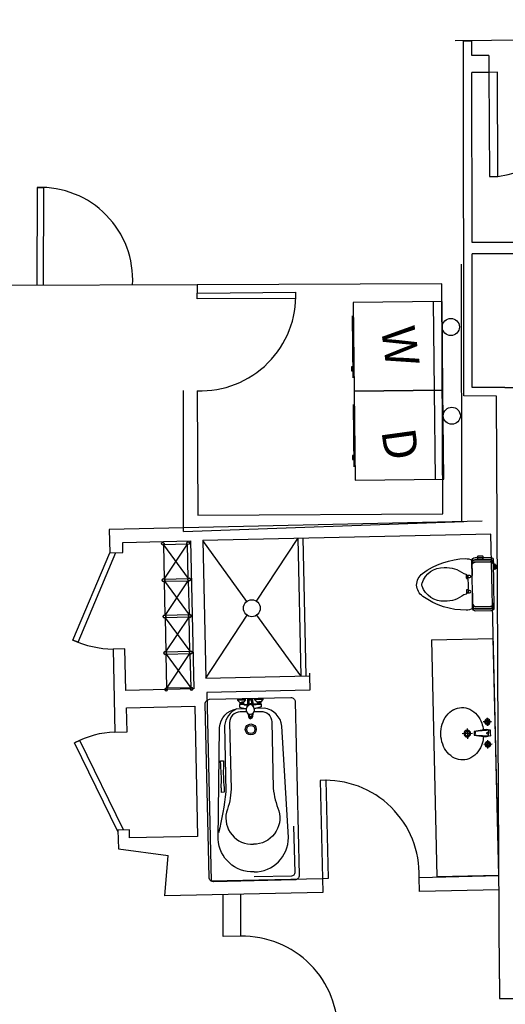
# Model space of a CAD drawing. Header units: inches. Extents: x -3371 to 2763, y -983 to 646.
# Tile 3 of 96: x -2447 to -2275, y -662 to -312. Entities that reach past the tile are written whole.
import ezdxf

# ---------------------------------------------------------------- set-up
doc = ezdxf.new("R2010")
doc.units = ezdxf.units.IN
doc.header["$LTSCALE"] = 12
doc.header["$MEASUREMENT"] = 0
for name, color, linetype in [('0EMPORARY', 7, 'Continuous'), ('2', 2, 'Continuous'), ('3', 3, 'Continuous'), ('4', 4, 'Continuous'), ('7', 7, 'Continuous'), ('White', 7, 'Continuous'), ('图层1', 1, 'Continuous'), ('图层8', 8, 'Continuous')]:
    doc.layers.add(name, color=color, linetype=linetype)
doc.styles.get("Standard").update_dxf_attribs({"font": 'arial.ttf'})

# ---------------------------------------------------------------- blocks, each defined once
blk = doc.blocks.new('A$C7DFC5FE8')
at = {"layer": '3', "color": 251}
for points in [[(217.1, 453.7, 0.293273), (188.6, 472), (55.6, 472, 0.293273), (27.1, 453.7)], [(217.1, 434.5, 0.293273), (188.6, 452.7), (55.6, 452.7, 0.293273), (27.1, 434.5)], [(217.1, 72.3, -0.293273), (188.6, 54), (55.6, 54, -0.293273), (27.1, 72.3)], [(217.1, 53, -0.293273), (188.6, 34.7), (55.6, 34.7, -0.293273), (27.1, 53)]]:
    blk.add_lwpolyline(points, format="xyb", dxfattribs=at)
at = {"layer": '4', "color": 6}
for p, q in [((217.1, 331), (217.1, 462.4)), ((217.1, 44.4), (217.1, 173.6))]:
    blk.add_line(p, q, dxfattribs=at)
for points in [[(217.1, 327.5), (217.1, 44.4, -0.414214), (188.6, 15.9), (55.6, 15.9, -0.414214), (27.1, 44.4), (27.1, 253.4), (27.1, 462.4, -0.414214), (55.6, 490.9), (188.6, 490.9, -0.414214), (217.1, 462.4), (217.1, 327.5)], [(216.7, 467.1, -0.156905), (272.9, 482, -0.159185), (657.2, 354.7, -0.233115), (711.2, 253.4, -0.233115), (657.2, 152, -0.159185), (272.9, 24.7, -0.156905), (216.7, 39.6)]]:
    blk.add_lwpolyline(points, format="xyb", dxfattribs=at)
for points in [[(663.1, 237, -0.336129), (464, 101.9, -0.186314), (291.8, 156.7), (272.6, 161.8, -0.339177), (269.1, 166.4), (269.1, 195.4, 0.414214), (264.4, 200.2), (263.8, 200.2, -0.414214), (254.3, 209.7), (254.3, 250.6), (254.3, 291.5, -0.414214), (263.8, 301), (264.4, 301, 0.414214), (269.1, 305.7), (269.1, 334.7, -0.339177), (272.6, 339.3), (291.8, 344.5, -0.186314), (464, 399.2, -0.336129), (663.1, 264.2, -0.194426)], [(129.1, 33.1), (156.4, 33.1, -0.414214), (165.9, 23.6), (165.9, 9.5, -0.414214), (156.4, 0), (129.1, 0, -0.414214), (119.6, 9.5), (119.6, 23.6, -0.414214)]]:
    blk.add_lwpolyline(points, format="xyb", close=True, dxfattribs=at)
at = {"layer": '4', "color": 251}
blk.add_lwpolyline([(217.1, 331), (217.1, 327.5)], dxfattribs=at)
at = {"layer": '7', "color": 251}
for p, q in [((0, 107.1), (7.8, 107.1)), ((7.8, 100.1), (0, 100.1)), ((7.7, 93.9), (0, 93.9)), ((7.8, 111.4), (7.8, 88.9))]:
    blk.add_line(p, q, dxfattribs=at)
for points in [[(217.1, 440.6, 0.414214), (188.6, 469.1), (55.6, 469.1, 0.414214), (27.1, 440.6)], [(217.1, 421.4, 0.414214), (188.6, 449.9), (55.6, 449.9, 0.414214), (27.1, 421.4)], [(27, 104.5, 0.288575), (17.3, 122, 0.464141), (7.8, 116.6), (7.8, 111.4), (0, 111.4), (0, 88.9), (0, 88.9), (7.8, 88.9), (7.8, 83.7, 0.464141), (17.3, 78.2, 0.288575), (27, 95.7)], [(217.1, 85.3, -0.414214), (188.6, 56.8), (55.6, 56.8, -0.414214), (27.1, 85.3)], [(217.1, 66.1, -0.414214), (188.6, 37.6), (55.6, 37.6, -0.414214), (27.1, 66.1)]]:
    blk.add_lwpolyline(points, format="xyb", dxfattribs=at)
at = {"layer": '7', "color": 6}
for points in [[(269.1, 329.3), (241.5, 329.3, 1), (241.5, 307), (252.4, 307)], [(269.1, 171.9), (241.5, 171.9, -1), (241.5, 194.2), (252.4, 194.2)]]:
    blk.add_lwpolyline(points, format="xyb", dxfattribs=at)
for points in [[(257.2, 322.6), (262.2, 322.6, -0.414214), (266.9, 317.8), (266.9, 307.6, -0.414214), (262.2, 302.8), (257.2, 302.8, -0.414214), (252.4, 307.6), (252.4, 317.8, -0.414214)], [(257.2, 178.6), (262.2, 178.6, 0.414214), (266.9, 183.3), (266.9, 193.6, 0.414214), (262.2, 198.3), (257.2, 198.3, 0.414214), (252.4, 193.6), (252.4, 183.3, 0.414214)]]:
    blk.add_lwpolyline(points, format="xyb", close=True, dxfattribs=at)
at = {"layer": '7', "color": 251}
for centre, radius, start, end in [((-11.7, 91.4), 29.9, 332.88179, 49.14204), ((-29.2, 102.4), 50.5, 330.79773, 22.8926)]:
    blk.add_arc(centre, radius, start, end, dxfattribs=at)
blk = doc.blocks.new('A$C09F1173F')
at = {"layer": '2'}
for p, q in [((416, 369.3), (416, 296.3)), ((235, 187.8), (235, 277.9)), ((295.8, 249.5), (403.5, 264.3)), ((403.5, 264.3), (295.8, 249.5)), ((452.5, 332.8), (379.5, 332.8)), ((442.4, 257.8), (403.5, 264.3)), ((280.1, 232.8), (189.9, 232.8)), ((295.8, 249.5), (442.4, 257.8)), ((295.8, 232.8), (295.8, 249.5)), ((295.8, 216.1), (295.8, 232.8)), ((403.5, 201.4), (295.8, 216.1)), ((442.4, 207.8), (295.8, 216.1)), ((305.9, 250), (305.9, 232.8)), ((305.9, 215.7), (305.9, 232.8)), ((442.4, 207.8), (403.5, 201.4)), ((422.7, 256.7), (422.7, 232.8)), ((422.7, 208.9), (422.7, 232.8)), ((442.4, 257.8), (442.4, 232.8)), ((442.4, 232.8), (442.4, 207.8)), ((452.5, 132.8), (379.5, 132.8)), ((416, 96.3), (416, 169.3))]:
    blk.add_line(p, q, dxfattribs=at)
for centre, radius in [((416, 332.8), 25), ((235, 232.8), 30), ((416, 332.8), 15), ((235, 232.8), 20), ((416, 132.8), 25), ((416, 132.8), 15)]:
    blk.add_circle(centre, radius, dxfattribs=at)
for centre, start, end in [((415.3, 234), 350.52523, 189.47477), ((415.3, 231.6), 170.52523, 9.47477)]:
    blk.add_arc(centre, 7.19, start, end, dxfattribs=at)
at = {"layer": '3'}
for centre, radius, start, end in [((209, 272.1), 198.2, 117.40958, 141.38312), ((190, 308.8), 156.9, 90, 117.40958), ((190, 308.8), 156.9, 62.59042, 90), ((171, 272.1), 198.2, 38.61688, 62.59042), ((238.8, 248.3), 236.3, 141.38312, 161.69258), ((141.2, 248.3), 236.3, 18.30742, 38.61688), ((285.6, 232.8), 285.7, 161.69258, 180), ((94.3, 232.8), 285.7, 5.47138, 18.30742), ((285.6, 232.8), 285.7, 180, 198.30742), ((94.3, 232.8), 285.7, 341.69258, 354.52862), ((238.8, 217.3), 236.3, 198.30742, 218.61688), ((141.2, 217.3), 236.3, 321.38312, 341.69258), ((209, 193.5), 198.2, 218.61688, 242.59042), ((190, 156.9), 156.9, 242.59042, 270), ((190, 156.9), 156.9, 270, 297.40958), ((171, 193.5), 198.2, 297.40958, 321.38312)]:
    blk.add_arc(centre, radius, start, end, dxfattribs=at)
blk = doc.blocks.new('A$C3AEF7B81')
at = {"layer": '图层1'}
blk.add_lwpolyline([(31, 36), (381, 36), (381, 536), (31, 536)], close=True, dxfattribs=at)
for centre in [(20, 553), (393, 553), (20, 20), (393, 20)]:
    blk.add_circle(centre, 20, dxfattribs=at)
at = {"layer": '图层8'}
for p, q in [((31, 536), (381, 36)), ((31, 36), (381, 536))]:
    blk.add_line(p, q, dxfattribs=at)
blk = doc.blocks.new('A$C042F07A5')
at = {"xscale": -1}
for p in [(413, 1598), (413, 533)]:
    blk.add_blockref('A$C3AEF7B81', p, dxfattribs=at)
at = {"rotation": 180}
for p in [(413, 1638), (413, 573)]:
    blk.add_blockref('A$C3AEF7B81', p, dxfattribs=at)
blk = doc.blocks.new('Dryer')
at = {"layer": '0EMPORARY', "color": 7, "linetype": 'Continuous'}
for p, q in [((5, 13), (5, -13)), ((31, 13), (5, 13)), ((7.6, -13), (7.6, 13)), ((31, -13), (31, 13)), ((31.25, 9.090682), (31.25, -9.090682)), ((31.728227, 7.017369), (31.25, 7.017369)), ((31.25, 5.821226), (31.728227, 5.821226)), ((31.728227, 5.821226), (31.728227, 7.017369)), ((5, -13), (31, -13))]:
    blk.add_line(p, q, dxfattribs=at)
blk.add_circle((2.5, -5.520038), 2.5, dxfattribs=at)

msp = doc.modelspace()

# ---------------------------------------------------------------- linework, layer by layer
for p, q in [((-874.89, -312.23), (-2292.69, -319.69)), ((-2289.69, -319.69), (-2286.69, -319.69)), ((-2286.64, -330.98), (-2286.67, -330.98)), ((-2441.16, -371.8), (-2438.8, -371.8)), ((-2384.33, -406.34), (-2453.57, -406.58)), ((-2375.01, -637.78), (-2375.09, -622.96)), ((-2368.75, -637.74), (-2368.83, -622.81)), ((-2368.75, -637.74), (-2375.01, -637.78))]:
    msp.add_line(p, q)
msp.add_arc((-2440.05, -404.64), 32.86, 356.8976, 91.9415)
at = {"layer": 'White', "color": 7}
for p, q in [((-2289.55, -445.78), (-2289.69, -319.69)), ((-2286.68, -324.98), (-2286.69, -319.69)), ((-2280.65, -324.93), (-2280.62, -330.93)), ((-2286.61, -391.38), (-2286.67, -330.98)), ((-2441.16, -371.8), (-2441.23, -406.54)), ((-2438.87, -406.55), (-2438.8, -371.8)), ((-2257.32, -391.34), (-2286.61, -391.38)), ((-2261.26, -395.35), (-2286.6, -395.38)), ((-2286.55, -442.81), (-2286.6, -395.38)), ((-2290.26, -490.47), (-2290.38, -399.09)), ((-2297.34, -406.04), (-2384.33, -406.34)), ((-2384.33, -406.34), (-2384.32, -409.37)), ((-2384.32, -409.37), (-2349.25, -408.95)), ((-2297, -487.67), (-2297.34, -406.04)), ((-2384.32, -411.31), (-2384.34, -409.37)), ((-2349.23, -411.19), (-2384.32, -411.31)), ((-2389.21, -494.01), (-2389.18, -443.97)), ((-2384.3, -444.03), (-2384.04, -488.25)), ((-2274.97, -442.91), (-2286.55, -442.81)), ((-2274.97, -442.91), (-2260.66, -442.84)), ((-2277.95, -445.89), (-2289.55, -445.78)), ((-2277.46, -538.38), (-2277.95, -445.89)), ((-2384.04, -488.25), (-2297, -487.67)), ((-2283.08, -490.31), (-2415.53, -493.33)), ((-2389.21, -494.01), (-2289.54, -490.47)), ((-2415.53, -493.33), (-2415.34, -501.52)), ((-2279.93, -494.88), (-2382.31, -497.22)), ((-2363.22, -518.74), (-2348.53, -496.45)), ((-2348.53, -496.45), (-2347.42, -545.28)), ((-2346.77, -496.41), (-2345.66, -545.24)), ((-2277.16, -616.18), (-2279.93, -494.88)), ((-2410.75, -497.85), (-2386.68, -497.3)), ((-2410.67, -501.41), (-2410.75, -497.85)), ((-2386.68, -497.3), (-2385.49, -549.86)), ((-2382.31, -497.22), (-2381.2, -546.05)), ((-2366.63, -518.82), (-2382.31, -497.22)), ((-2428.44, -532.53), (-2415.34, -501.52)), ((-2426.63, -533.34), (-2413.16, -501.47)), ((-2415.34, -501.52), (-2410.67, -501.41)), ((-2381.2, -546.05), (-2366.52, -523.75)), ((-2347.42, -545.28), (-2363.1, -523.67)), ((-2426.63, -533.34), (-2428.44, -532.53)), ((-2301.08, -532.44), (-2279.08, -532.05)), ((-2301.08, -532.44), (-2299.16, -616.68)), ((-2277.16, -616.18), (-2279.08, -532.05)), ((-2409.96, -535.67), (-2414.2, -535.76)), ((-2414.2, -535.76), (-2413.53, -565.2)), ((-2409.63, -550.41), (-2409.96, -535.67)), ((-2277.44, -543.41), (-2277.46, -538.38)), ((-2381.2, -546.05), (-2344.43, -545.21)), ((-2344.4, -544.28), (-2344.43, -545.21)), ((-2344.43, -545.21), (-2344.31, -550.29)), ((-2276.86, -652.86), (-2277.44, -543.41)), ((-2385.49, -549.86), (-2409.63, -550.41)), ((-2344.31, -550.29), (-2380.89, -551.13)), ((-2380.89, -551.13), (-2379.36, -618.08)), ((-2360.96, -553.36), (-2360.95, -553.68)), ((-2409.42, -556.61), (-2385.18, -556.06)), ((-2409.23, -565.1), (-2409.42, -556.61)), ((-2385.18, -556.06), (-2384.13, -602.25)), ((-2413.53, -565.2), (-2409.23, -565.1)), ((-2412.45, -600.48), (-2427.84, -569.07)), ((-2426.01, -568.17), (-2427.82, -569.06)), ((-2410.42, -599.96), (-2426, -568.17)), ((-2375.76, -585.03), (-2375.73, -586.64)), ((-2408.38, -599.91), (-2412.46, -600.01)), ((-2412.46, -600.01), (-2412.3, -606.73)), ((-2408.32, -602.8), (-2408.38, -599.91)), ((-2384.13, -602.25), (-2408.32, -602.8)), ((-2412.3, -606.73), (-2394.57, -609.08)), ((-2395.84, -623.43), (-2394.57, -609.08)), ((-2379.36, -618.08), (-2339.76, -617.18)), ((-2339.76, -617.18), (-2339.64, -622.15)), ((-2305.46, -616.82), (-2277.16, -616.18)), ((-2305.35, -621.87), (-2305.46, -616.82)), ((-2277.16, -616.18), (-2299.16, -616.68)), ((-2339.64, -622.15), (-2395.84, -623.43)), ((-2277.03, -621.22), (-2305.35, -621.87)), ((-2276.86, -652.86), (-2276.82, -659.86)), ((-2276.82, -659.86), (-2269.82, -659.83))]:
    msp.add_line(p, q, dxfattribs=at)
at = {"layer": 'White'}
for p, q in [((-2280.65, -324.93), (-2286.68, -324.98)), ((-2280.6, -330.93), (-2286.64, -330.98))]:
    msp.add_line(p, q, dxfattribs=at)
at = {"layer": 'White', "color": 7, "linetype": 'Continuous'}
msp.add_lwpolyline([(-2280.62, -330.93), (-2280.42, -367.88), (-2277.42, -367.86), (-2277.62, -330.92)], close=True, dxfattribs=at)
at = {"layer": 'White', "color": 7}
for points in [[(-2379.89, -553.59), (-2351.07, -552.93, -0.414214), (-2349.44, -554.5), (-2348.03, -616.08, -0.414214), (-2349.6, -617.72), (-2378.41, -618.37, -0.414214), (-2380.05, -616.81), (-2381.45, -555.23, -0.414214), (-2379.89, -553.59)], [(-2369.07, -555.43), (-2369.27, -555.43), (-2369.25, -556.43), (-2367.2, -556.9, -0.061212), (-2366.9, -557.01)], [(-2367.75, -555.4, 0.205258), (-2367.43, -555.59, 0.17421), (-2366.19, -555.32)], [(-2367.51, -555.39, 0.124787), (-2366.55, -555.33, 0.092327), (-2366.39, -555.24)], [(-2366.07, -555.48), (-2366.07, -555.62, -0.178333), (-2366.15, -555.86), (-2366.6, -556.42)], [(-2366.5, -556.3, -0.243181), (-2366.11, -555.39)], [(-2364.87, -555.45), (-2364.87, -555.6, 0.178333), (-2364.77, -555.83), (-2364.29, -556.37)], [(-2364.33, -556.33, 0.288752), (-2364.83, -555.3)], [(-2363.11, -555.29, -0.205258), (-2363.43, -555.5, -0.17421), (-2364.67, -555.29)], [(-2363.35, -555.3, -0.124787), (-2364.31, -555.28, -0.150148), (-2364.56, -555.12)], [(-2361.79, -555.26), (-2361.59, -555.26), (-2361.57, -556.25), (-2363.6, -556.82, 0.07678), (-2363.96, -556.98)], [(-2364.07, -614.91, -0.412193), (-2376.83, -603.25), (-2376.33, -563.63, -0.346402), (-2370.29, -556.97), (-2366.8, -556.89)], [(-2370.18, -556.97, 0.268978), (-2374.59, -562.87), (-2374.06, -586.43, -0.029366), (-2376.72, -601.01, -7.695301)], [(-2366.86, -557.98), (-2369.02, -558.03, 0.421091), (-2372.77, -561.91), (-2372.24, -585.55, -0.077539), (-2373.89, -593.63, 0.495459), (-2364.29, -605.05, 0.983517)], [(-2366.14, -558.72), (-2366.01, -559.84, 0.359112), (-2365.31, -560.5)], [(-2366.11, -558.74), (-2365.97, -559.68, 0.344513), (-2365.32, -560.3)], [(-2365.9, -558.83), (-2365.82, -559.31, 0.389882), (-2365.33, -559.7)], [(-2364.8, -558.77), (-2364.86, -559.29, -0.389882), (-2365.33, -559.7)], [(-2364.6, -558.66), (-2364.69, -559.65, -0.344513), (-2365.32, -560.3)], [(-2364.56, -558.64), (-2364.65, -559.81, -0.359112), (-2365.31, -560.5)], [(-2363.94, -557.92), (-2361.72, -557.87, -0.421091), (-2357.8, -561.57), (-2357.26, -585.2, 0.077539), (-2355.24, -593.2, -0.495459), (-2364.31, -605.05, -0.983517)], [(-2364.07, -614.91, 0.412193), (-2351.86, -602.69), (-2354.17, -563.13, 0.346402), (-2360.51, -556.75), (-2363.96, -556.83)], [(-2365.97, -559.68, 0.247571), (-2365.32, -560.14)], [(-2364.69, -559.65, -0.247571), (-2365.32, -560.14)], [(-2364.04, -616.57), (-2350.71, -616.26, 0.414214), (-2349.54, -615.04), (-2349.91, -598.6, 0.418159)]]:
    msp.add_lwpolyline(points, format="xyb", dxfattribs=at)
for points in [[(-2369.43, -553.55), (-2369.99, -553.57), (-2369.99, -553.89)], [(-2369.99, -553.89), (-2367.11, -553.82)], [(-2369.99, -553.89), (-2369.17, -554.67), (-2369.09, -554.67)], [(-2368.59, -553.53), (-2369.43, -553.55)], [(-2369.08, -554.87), (-2369.16, -554.95), (-2369.15, -555.27), (-2369.07, -555.35)], [(-2369.15, -555.27), (-2368.99, -555.26), (-2369, -554.94), (-2369.16, -554.95)], [(-2369.09, -554.67), (-2368.53, -554.65)], [(-2369.09, -554.67), (-2369.08, -554.87)], [(-2369.08, -554.87), (-2368.52, -554.85)], [(-2369.07, -555.35), (-2368.51, -555.33)], [(-2369.07, -555.43), (-2369.07, -555.35)], [(-2367.95, -555.4), (-2369.07, -555.43)], [(-2369, -554.94), (-2368.88, -554.86)], [(-2368.99, -555.26), (-2368.91, -555.34)], [(-2368.72, -554.86), (-2368.64, -554.94), (-2368.63, -555.26), (-2368.71, -555.34)], [(-2368.64, -554.94), (-2368.52, -554.93)], [(-2368.63, -555.26), (-2368.51, -555.25)], [(-2367.11, -553.82), (-2367.11, -553.5), (-2368.59, -553.53)], [(-2367.97, -554.64), (-2368.53, -554.65)], [(-2367.96, -554.84), (-2368.52, -554.85)], [(-2368.4, -554.93), (-2368.52, -554.93)], [(-2368.4, -555.25), (-2368.51, -555.25)], [(-2367.95, -555.32), (-2368.51, -555.33)], [(-2368.32, -554.85), (-2368.4, -554.93), (-2368.4, -555.25), (-2368.31, -555.33)], [(-2368.04, -554.92), (-2368.16, -554.84)], [(-2368.04, -555.24), (-2368.11, -555.32)], [(-2367.88, -555.24), (-2368.04, -555.24), (-2368.04, -554.92), (-2367.88, -554.92)], [(-2367.11, -553.82), (-2367.89, -554.64), (-2367.97, -554.64)], [(-2367.97, -554.64), (-2367.96, -554.84)], [(-2367.96, -554.84), (-2367.88, -554.92), (-2367.88, -555.24), (-2367.95, -555.32)], [(-2367.95, -555.4), (-2367.95, -555.32)], [(-2367.51, -555.39), (-2367.95, -555.4)], [(-2366.03, -553.48), (-2366.43, -553.48), (-2366.39, -555.32), (-2366.11, -555.32)], [(-2365.99, -553.71), (-2366.07, -555.24)], [(-2366.07, -555.24), (-2365.47, -555.22)], [(-2366.07, -555.48), (-2365.47, -555.46)], [(-2366.02, -554.22), (-2366.03, -553.48)], [(-2365.99, -553.71), (-2365.51, -553.7)], [(-2365.99, -553.79), (-2365.51, -553.78)], [(-2365.89, -553.71), (-2365.97, -555.24)], [(-2365.03, -553.69), (-2365.51, -553.7)], [(-2365.03, -553.77), (-2365.51, -553.78)], [(-2364.88, -555.21), (-2365.47, -555.22)], [(-2364.87, -555.45), (-2365.47, -555.46)], [(-2365.13, -553.7), (-2364.97, -555.21)], [(-2365.03, -553.69), (-2364.88, -555.21)], [(-2365, -553.45), (-2364.6, -553.44), (-2364.55, -555.28), (-2364.84, -555.29)], [(-2364.98, -554.2), (-2365, -553.45)], [(-2363.83, -553.75), (-2363.84, -553.43), (-2360.96, -553.36)], [(-2360.95, -553.68), (-2363.83, -553.75)], [(-2363.83, -553.75), (-2363.01, -554.53), (-2362.93, -554.53)], [(-2363.35, -555.3), (-2362.91, -555.29)], [(-2362.93, -554.73), (-2363, -554.81), (-2363, -555.13), (-2362.91, -555.21)], [(-2363, -555.13), (-2362.84, -555.12), (-2362.84, -554.8), (-2363, -554.81)], [(-2362.93, -554.53), (-2362.37, -554.51)], [(-2362.93, -554.53), (-2362.93, -554.73)], [(-2362.93, -554.73), (-2362.37, -554.71)], [(-2362.91, -555.21), (-2362.35, -555.19)], [(-2362.91, -555.29), (-2362.91, -555.21)], [(-2362.91, -555.29), (-2361.79, -555.26)], [(-2362.84, -554.8), (-2362.73, -554.72)], [(-2362.84, -555.12), (-2362.75, -555.2)], [(-2362.57, -554.72), (-2362.48, -554.8), (-2362.48, -555.12), (-2362.55, -555.2)], [(-2362.48, -554.8), (-2362.36, -554.79)], [(-2362.48, -555.12), (-2362.36, -555.11)], [(-2361.81, -554.5), (-2362.37, -554.51)], [(-2361.81, -554.7), (-2362.37, -554.71)], [(-2362.24, -554.79), (-2362.36, -554.79)], [(-2362.24, -555.11), (-2362.36, -555.11)], [(-2361.79, -555.18), (-2362.35, -555.19)], [(-2362.17, -554.71), (-2362.24, -554.79), (-2362.24, -555.11), (-2362.15, -555.19)], [(-2361.88, -554.78), (-2362.01, -554.7)], [(-2361.88, -555.1), (-2361.95, -555.18)], [(-2361.72, -555.1), (-2361.88, -555.1), (-2361.88, -554.78), (-2361.72, -554.78)], [(-2360.95, -553.68), (-2361.73, -554.5), (-2361.81, -554.5)], [(-2361.81, -554.5), (-2361.81, -554.7)], [(-2361.81, -554.7), (-2361.72, -554.78), (-2361.72, -555.1), (-2361.79, -555.18)], [(-2361.79, -555.26), (-2361.79, -555.18)], [(-2375.95, -577.04), (-2375.98, -575.44), (-2374.98, -575.41), (-2374.94, -577.02)], [(-2374.76, -585.01), (-2374.72, -586.61), (-2375.73, -586.64)]]:
    msp.add_lwpolyline(points, dxfattribs=at)
msp.add_lwpolyline([(-2339.76, -617.18), (-2337.69, -617.14), (-2338.48, -582.34), (-2340.55, -582.39)], close=True, dxfattribs=at)
for centre, radius in [((-2364.87, -521.25), 3), ((-2365.24, -564.3), 1.96), ((-2365.24, -564.3), 1.44)]:
    msp.add_circle(centre, radius, dxfattribs=at)
at = {"layer": 'White', "color": 7, "linetype": 'Continuous'}
msp.add_arc((-2282.39, -329.44), 38.74, 277.3669, 2.5206, dxfattribs=at)
at = {"layer": 'White', "color": 7}
for centre, radius, start, end in [((-2383.09, -410.19), 33.86, 267.9483, 2.0964), ((-2413.5, -499.72), 36.05, 245.5133, 268.8943), ((-2365.91, -555.35), 0.2, 144.4352, 218.175), ((-2365.49, -554.6), 1.02, 63.2326, 119.3776), ((-2365.03, -555.33), 0.2, 324.4352, 38.175), ((-2365.43, -557.38), 1.52, 140.8593, 41.7508), ((-2412.14, -598.79), 33.62, 92.3656, 117.8524), ((-2431.25, -582.3), 55.55, 357.1779, 5.4323), ((-2319.46, -579.75), 55.55, 177.1779, 185.4323), ((-2338.76, -615.66), 33.32, 357.995, 93.0832), ((-2368.15, -671.6), 33.86, 358.3277, 91.2569)]:
    msp.add_arc(centre, radius, start, end, dxfattribs=at)

# ---------------------------------------------------------------- block references
for name, p, xscale, yscale, zscale, rotation in [('Dryer', (-2291.07, -428.02), 1.212462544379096, 1.212462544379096, 1.212462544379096, 180.6417517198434), ('Dryer', (-2290.72, -459.54), 1.212462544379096, 1.212462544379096, 1.212462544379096, 180.6417517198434), ('A$C7DFC5FE8', (-2278.01, -502.51), 0.03999999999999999, 0.03999999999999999, 0.03999999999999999, 180.7255191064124), ('A$C09F1173F', (-2297.94, -556.67), -0.04, 0.03999999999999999, 0.04, 181.3050768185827)]:
    msp.add_blockref(name, p, dxfattribs=dict(at, xscale=xscale, yscale=yscale, zscale=zscale, rotation=rotation))
at = {"layer": 'White', "color": 7, "ltscale": 2, "xscale": 0.02429523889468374, "yscale": 0.02429523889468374, "zscale": 0.02429523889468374, "rotation": 181.3050768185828}
msp.add_blockref('A$C042F07A5', (-2386.99, -497.62), dxfattribs=at)

# ---------------------------------------------------------------- texts
at = {"layer": 'White', "color": 7, "char_height": 12, "attachment_point": 9, "rotation": 277.8211}
for s, insert in [('W', (-2317.06, -436.14)), ('D', (-2317.34, -469.33))]:
    msp.add_mtext_dynamic_manual_height_columns(s, width=14.0465, gutter_width=60, heights=[0], dxfattribs=dict(at, insert=insert))

doc.saveas('drawing.dxf')
